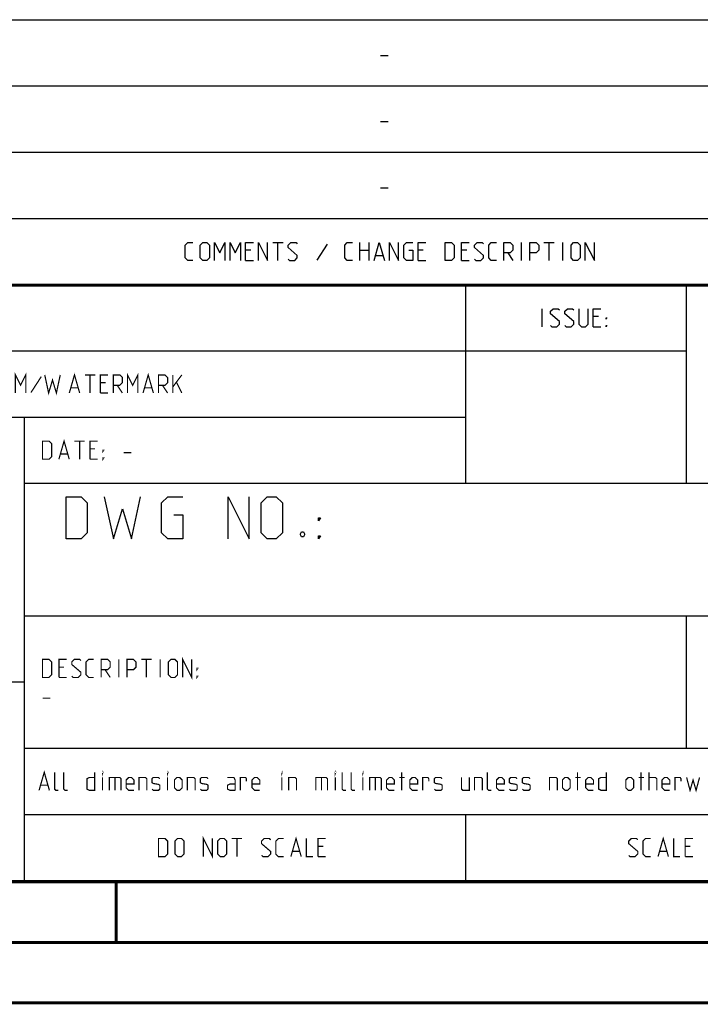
# Model space of a CAD drawing. Header units: millimetres. Extents: x 0 to 420, y 0 to 297.
# Tile 21 of 50: x 301 to 358, y 0 to 81. Entities that reach past the tile are written whole.
import ezdxf

# ---------------------------------------------------------------- set-up
doc = ezdxf.new("R2010")
doc.units = ezdxf.units.MM
doc.header["$LTSCALE"] = 23.1
doc.layers.get('0').update_dxf_attribs({"linetype": 'CONTINUOUS'})

msp = doc.modelspace()

# ---------------------------------------------------------------- linework, layer by layer
at = {"color": 2, "linetype": 'Continuous'}
for p, q in [((246.8497, 81.4948), (409.8097, 81.4948)), ((331.2168, 78.5355), (331.8597, 78.5355)), ((246.8497, 76.0048), (409.8097, 76.0048)), ((331.2168, 73.0455), (331.8597, 73.0455)), ((246.8497, 70.5148), (409.8097, 70.5148)), ((331.2168, 67.5555), (331.8597, 67.5555)), ((246.8497, 65.0248), (409.8097, 65.0248)), ((322.2882, 63.0298), (323.1454, 63.0298)), ((322.7168, 61.5298), (322.7168, 63.0298)), ((326.7882, 62.887), (325.9311, 61.5655)), ((329.5025, 61.5298), (329.5025, 63.0298)), ((330.2525, 63.0298), (330.2525, 61.5298)), ((342.8954, 61.5298), (342.8954, 63.0298)), ((344.7525, 63.0298), (345.6097, 63.0298)), ((345.1811, 61.5298), (345.1811, 63.0298)), ((346.3239, 61.5298), (346.3239, 63.0298)), ((320.4668, 62.387), (320.0382, 62.387)), ((329.5025, 62.387), (330.2525, 62.387)), ((334.7525, 62.387), (334.3239, 62.387)), ((338.3597, 62.387), (337.9311, 62.387)), ((341.7525, 62.1727), (342.1811, 61.5298)), ((320.0382, 61.5298), (320.6811, 61.5298)), ((330.824, 61.9584), (331.3954, 61.9584)), ((334.3239, 61.5298), (334.9668, 61.5298)), ((337.9311, 61.5298), (338.574, 61.5298)), ((246.8497, 59.5348), (409.8097, 59.5348)), ((338.2497, 59.5348), (338.2497, 43.0648)), ((356.5297, 59.5348), (356.5297, 43.0648)), ((344.6218, 56.0398), (344.6218, 57.5398)), ((349.2647, 56.897), (348.8361, 56.897)), ((348.8361, 56.0398), (349.4789, 56.0398)), ((246.8497, 54.0448), (356.5297, 54.0448)), ((283.4097, 48.5548), (338.2497, 48.5548)), ((301.6897, 48.5548), (301.6897, 10.1248)), ((301.6897, 43.0648), (409.8097, 43.0648)), ((301.6897, 32.0848), (409.8097, 32.0848)), ((356.5297, 32.0848), (356.5297, 21.1048)), ((283.4097, 26.5948), (301.6897, 26.5948)), ((301.6897, 21.1048), (409.8097, 21.1048)), ((301.6897, 15.6148), (409.8097, 15.6148)), ((338.2497, 15.6148), (338.2497, 10.1248)), ((246.8497, 10.1248), (409.8097, 10.1248))]:
    msp.add_line(p, q, dxfattribs=at)
at = {"color": 7, "linetype": 'Continuous'}
for p, q in [((246.8681, 59.5058), (409.628, 59.4942)), ((409.86, 10.0737), (25.007, 10.0134))]:
    msp.add_line(p, q, dxfattribs=at)
at = {"color": 2, "linetype": 'Continuous'}
for points in [[(315.6811, 61.5298), (315.2525, 61.5298), (315.0382, 61.7441), (315.0382, 62.8155), (315.2525, 63.0298), (315.6811, 63.0298)], [(316.2882, 61.7441), (316.2882, 62.8155), (316.5025, 63.0298), (316.8239, 63.0298), (317.0382, 62.8155), (317.0382, 61.7441), (316.8239, 61.5298), (316.5025, 61.5298), (316.2882, 61.7441)], [(317.4668, 61.5298), (317.4668, 63.0298), (317.8954, 62.1727), (318.324, 63.0298), (318.324, 61.5298)], [(318.7525, 61.5298), (318.7525, 63.0298), (319.1811, 62.1727), (319.6097, 63.0298), (319.6097, 61.5298)], [(320.0382, 61.5298), (320.0382, 63.0298), (320.6811, 63.0298)], [(321.1097, 61.5298), (321.1097, 63.0298), (321.8597, 61.5298), (321.8597, 63.0298)], [(323.574, 61.637), (323.6811, 61.5298), (324.1097, 61.5298), (324.324, 61.7441), (324.324, 61.9584), (323.574, 62.6013), (323.574, 62.8155), (323.7882, 63.0298), (324.2168, 63.0298), (324.324, 62.9227)], [(328.8954, 61.5298), (328.4668, 61.5298), (328.2525, 61.7441), (328.2525, 62.8155), (328.4668, 63.0298), (328.8954, 63.0298)], [(330.6811, 61.5298), (331.1097, 63.0298), (331.5382, 61.5298)], [(331.9668, 61.5298), (331.9668, 63.0298), (332.7168, 61.5298), (332.7168, 63.0298)], [(333.574, 62.387), (333.8954, 62.387), (333.8954, 61.5298), (333.3597, 61.5298), (333.1454, 61.7441), (333.1454, 62.8155), (333.3597, 63.0298), (333.8954, 63.0298)], [(334.3239, 61.5298), (334.3239, 63.0298), (334.9668, 63.0298)], [(336.5739, 61.5298), (336.5739, 63.0298), (337.1097, 63.0298), (337.324, 62.8155), (337.324, 61.7441), (337.1097, 61.5298), (336.5739, 61.5298)], [(337.9311, 61.5298), (337.9311, 63.0298), (338.574, 63.0298)], [(339.0025, 61.637), (339.1097, 61.5298), (339.5382, 61.5298), (339.7525, 61.7441), (339.7525, 61.9584), (339.0025, 62.6013), (339.0025, 62.8155), (339.2168, 63.0298), (339.6454, 63.0298), (339.7525, 62.9227)], [(340.824, 61.5298), (340.3954, 61.5298), (340.1811, 61.7441), (340.1811, 62.8155), (340.3954, 63.0298), (340.824, 63.0298)], [(341.4311, 61.5298), (341.4311, 63.0298), (341.9668, 63.0298), (342.1811, 62.8155), (342.1811, 62.387), (341.9668, 62.1727), (341.4311, 62.1727)], [(343.5739, 61.5298), (343.5739, 63.0298), (344.1097, 63.0298), (344.3239, 62.8155), (344.3239, 62.387), (344.1097, 62.1727), (343.5739, 62.1727)], [(347.0025, 61.7441), (347.0025, 62.8155), (347.2168, 63.0298), (347.5382, 63.0298), (347.7525, 62.8155), (347.7525, 61.7441), (347.5382, 61.5298), (347.2168, 61.5298), (347.0025, 61.7441)], [(348.1811, 61.5298), (348.1811, 63.0298), (348.9311, 61.5298), (348.9311, 63.0298)], [(345.3004, 56.147), (345.4075, 56.0398), (345.8361, 56.0398), (346.0504, 56.2541), (346.0504, 56.4684), (345.3004, 57.1113), (345.3004, 57.3255), (345.5147, 57.5398), (345.9432, 57.5398), (346.0504, 57.4327)], [(346.479, 56.147), (346.5861, 56.0398), (347.0147, 56.0398), (347.229, 56.2541), (347.229, 56.4684), (346.479, 57.1113), (346.479, 57.3255), (346.6932, 57.5398), (347.1218, 57.5398), (347.229, 57.4327)], [(347.6575, 57.5398), (347.6575, 56.2541), (347.8718, 56.0398), (348.1932, 56.0398), (348.4075, 56.2541), (348.4075, 57.5398)], [(348.8361, 56.0398), (348.8361, 57.5398), (349.4789, 57.5398)], [(349.9075, 56.6827), (349.9075, 56.7898), (349.9789, 56.7898), (349.9075, 56.6827)], [(349.9075, 56.0398), (349.9075, 56.147), (349.9789, 56.147), (349.9075, 56.0398)], [(305.1688, 38.4498), (305.1688, 41.9498), (306.4188, 41.9498), (306.9188, 41.4498), (306.9188, 38.9498), (306.4188, 38.4498), (305.1688, 38.4498)], [(308.3355, 41.9498), (309.0855, 38.4498), (309.8355, 40.9498), (310.5855, 38.4498), (311.3355, 41.9498)], [(314.0855, 40.4498), (314.8355, 40.4498), (314.8355, 38.4498), (313.5855, 38.4498), (313.0855, 38.9498), (313.0855, 41.4498), (313.5855, 41.9498), (314.8355, 41.9498)], [(318.5855, 38.4498), (318.5855, 41.9498), (320.3355, 38.4498), (320.3355, 41.9498)], [(321.3355, 38.9498), (321.3355, 41.4498), (321.8355, 41.9498), (322.5855, 41.9498), (323.0855, 41.4498), (323.0855, 38.9498), (322.5855, 38.4498), (321.8355, 38.4498), (321.3355, 38.9498)], [(326.0855, 39.9498), (326.0855, 40.1998), (326.2522, 40.1998), (326.0855, 39.9498)], [(324.8355, 39.0332), (324.9188, 38.8665), (324.9188, 38.7832), (324.8355, 38.6165), (324.6688, 38.6165), (324.5855, 38.7832), (324.5855, 38.8665), (324.6688, 39.0332), (324.8355, 39.0332)], [(326.0855, 38.4498), (326.0855, 38.6998), (326.2522, 38.6998), (326.0855, 38.4498)]]:
    msp.add_lwpolyline(points, dxfattribs=at)
at = {"color": 7, "linetype": 'Continuous', "const_width": 0.25}
for points in [[(246.8597, 59.511), (409.6521, 59.467)], [(409.8307, 10.048), (25, 10)], [(309.3227, 5.0044), (309.3227, 10.0044)], [(20, 5), (415, 5)], [(420, 0), (0, 0)]]:
    msp.add_lwpolyline(points, dxfattribs=at)
at = {"color": 2, "linetype": 'Continuous', "const_width": 0.1}
for points in [[(300.9722, 50.5498), (300.9722, 52.0498), (301.4007, 51.1927), (301.8293, 52.0498), (301.8293, 50.5498)], [(310.2579, 50.5498), (310.2579, 52.0498), (310.6864, 51.1927), (311.115, 52.0498), (311.115, 50.5498)], [(303.115, 51.907), (302.2579, 50.5855)], [(303.4007, 52.0498), (303.7222, 50.5498), (304.0436, 51.6213), (304.365, 50.5498), (304.6864, 52.0498)], [(305.4364, 50.5498), (305.865, 52.0498), (306.2936, 50.5498)], [(306.7222, 52.0498), (307.5793, 52.0498)], [(307.1507, 50.5498), (307.1507, 52.0498)], [(308.0079, 50.5498), (308.0079, 52.0498), (308.6507, 52.0498)], [(308.4364, 51.407), (308.0079, 51.407)], [(309.0793, 50.5498), (309.0793, 52.0498), (309.615, 52.0498), (309.8293, 51.8355), (309.8293, 51.407), (309.615, 51.1927), (309.0793, 51.1927)], [(311.5436, 50.5498), (311.9722, 52.0498), (312.4007, 50.5498)], [(312.8293, 50.5498), (312.8293, 52.0498), (313.365, 52.0498), (313.5793, 51.8355), (313.5793, 51.407), (313.365, 51.1927), (312.8293, 51.1927)], [(314.0079, 50.5498), (314.0079, 52.0498)], [(314.0079, 51.0498), (314.7579, 52.0498)], [(314.3293, 51.407), (314.7579, 50.5498)], [(305.5793, 50.9784), (306.1507, 50.9784)], [(309.4007, 51.1927), (309.8293, 50.5498)], [(311.6865, 50.9784), (312.2579, 50.9784)], [(313.1507, 51.1927), (313.5793, 50.5498)], [(308.0079, 50.5498), (308.6507, 50.5498)], [(303.2164, 45.0598), (303.2164, 46.5598), (303.7522, 46.5598), (303.9664, 46.3455), (303.9664, 45.2741), (303.7522, 45.0598), (303.2164, 45.0598)], [(304.5736, 45.0598), (305.0022, 46.5598), (305.4307, 45.0598)], [(305.8593, 46.5598), (306.7165, 46.5598)], [(306.2879, 45.0598), (306.2879, 46.5598)], [(307.145, 45.0598), (307.145, 46.5598), (307.7879, 46.5598)], [(307.5736, 45.917), (307.145, 45.917)], [(308.2165, 45.7027), (308.2165, 45.8098), (308.2879, 45.8098), (308.2165, 45.7027)], [(304.7165, 45.4884), (305.2879, 45.4884)], [(307.145, 45.0598), (307.7879, 45.0598)], [(308.2165, 45.0598), (308.2165, 45.167), (308.2879, 45.167), (308.2165, 45.0598)], [(309.9307, 45.5955), (310.5736, 45.5955)], [(314.8236, 26.9698), (314.8236, 28.4698), (315.5736, 26.9698), (315.5736, 28.4698)], [(303.2164, 26.9698), (303.2164, 28.4698), (303.7522, 28.4698), (303.9664, 28.2555), (303.9664, 27.1841), (303.7522, 26.9698), (303.2164, 26.9698)], [(304.5736, 26.9698), (304.5736, 28.4698), (305.2164, 28.4698)], [(305.0022, 27.827), (304.5736, 27.827)], [(305.645, 27.077), (305.7522, 26.9698), (306.1807, 26.9698), (306.395, 27.1841), (306.395, 27.3984), (305.645, 28.0413), (305.645, 28.2555), (305.8593, 28.4698), (306.2879, 28.4698), (306.395, 28.3627)], [(307.4665, 26.9698), (307.0379, 26.9698), (306.8236, 27.1841), (306.8236, 28.2555), (307.0379, 28.4698), (307.4665, 28.4698)], [(308.0736, 26.9698), (308.0736, 28.4698), (308.6093, 28.4698), (308.8236, 28.2555), (308.8236, 27.827), (308.6093, 27.6127), (308.0736, 27.6127)], [(309.5379, 26.9698), (309.5379, 28.4698)], [(310.2165, 26.9698), (310.2165, 28.4698), (310.7522, 28.4698), (310.9664, 28.2555), (310.9664, 27.827), (310.7522, 27.6127), (310.2165, 27.6127)], [(311.395, 28.4698), (312.2522, 28.4698)], [(311.8236, 26.9698), (311.8236, 28.4698)], [(312.9664, 26.9698), (312.9664, 28.4698)], [(313.645, 27.1841), (313.645, 28.2555), (313.8593, 28.4698), (314.1807, 28.4698), (314.395, 28.2555), (314.395, 27.1841), (314.1807, 26.9698), (313.8593, 26.9698), (313.645, 27.1841)], [(316.0022, 27.6127), (316.0022, 27.7198), (316.0736, 27.7198), (316.0022, 27.6127)], [(304.5736, 26.9698), (305.2164, 26.9698)], [(308.395, 27.6127), (308.8236, 26.9698)], [(316.0022, 26.9698), (316.0022, 27.077), (316.0736, 27.077), (316.0022, 26.9698)], [(303.2164, 25.2555), (303.8593, 25.2555)], [(302.9307, 17.6098), (303.3593, 19.1098), (303.7879, 17.6098)], [(304.5379, 17.6098), (304.3236, 17.6098), (304.2165, 17.717), (304.2165, 19.1098)], [(305.2879, 17.6098), (305.0736, 17.6098), (304.9665, 17.717), (304.9665, 19.1098)], [(307.5379, 19.1098), (307.5379, 17.6098), (307.1093, 17.6098), (306.895, 17.717), (306.895, 18.5741), (307.1093, 18.6813), (307.5379, 18.6813)], [(308.1807, 19.0027), (308.1807, 19.1098), (308.2165, 19.1098), (308.1807, 19.0027)], [(313.5736, 19.0027), (313.5736, 19.1098), (313.6093, 19.1098), (313.5736, 19.0027)], [(323.0379, 19.0027), (323.0379, 19.1098), (323.0736, 19.1098), (323.0379, 19.0027)], [(327.4664, 19.0027), (327.4664, 19.1098), (327.5022, 19.1098), (327.4664, 19.0027)], [(328.3593, 17.6098), (328.145, 17.6098), (328.0379, 17.717), (328.0379, 19.1098)], [(329.1093, 17.6098), (328.895, 17.6098), (328.7879, 17.717), (328.7879, 19.1098)], [(329.7522, 19.0027), (329.7522, 19.1098), (329.7879, 19.1098), (329.7522, 19.0027)], [(332.9665, 17.6098), (332.9665, 19.1098)], [(340.395, 17.6098), (340.1807, 17.6098), (340.0736, 17.717), (340.0736, 19.1098)], [(347.5379, 17.6098), (347.5379, 19.1098)], [(349.9307, 19.1098), (349.9307, 17.6098), (349.5022, 17.6098), (349.2879, 17.717), (349.2879, 18.5741), (349.5022, 18.6813), (349.9307, 18.6813)], [(352.7879, 17.6098), (352.7879, 19.1098)], [(353.4665, 17.6098), (353.4665, 19.1098)], [(303.0736, 18.0384), (303.645, 18.0384)], [(308.1807, 17.6098), (308.1807, 18.6813)], [(308.7522, 17.6098), (308.7522, 18.6813), (309.6093, 18.6813), (309.7164, 18.5741), (309.7164, 17.6098)], [(309.2164, 18.6813), (309.2164, 17.6098)], [(310.7879, 17.6098), (310.3593, 17.6098), (310.145, 17.8241), (310.145, 18.467), (310.3593, 18.6813), (310.5736, 18.6813), (310.7879, 18.467), (310.7879, 18.1455), (310.145, 18.1455)], [(311.2164, 17.6098), (311.2164, 18.6813), (311.7522, 18.6813), (311.8593, 18.5741), (311.8593, 17.6098)], [(312.2879, 17.717), (312.395, 17.6098), (312.8236, 17.6098), (312.9307, 17.717), (312.9307, 18.0384), (312.8236, 18.1098), (312.395, 18.1813), (312.2879, 18.2527), (312.2879, 18.5741), (312.395, 18.6813), (312.8236, 18.6813), (312.9307, 18.5741)], [(313.5736, 17.6098), (313.5736, 18.6813)], [(314.145, 17.8241), (314.145, 18.467), (314.3593, 18.6813), (314.5736, 18.6813), (314.7879, 18.467), (314.7879, 17.8241), (314.5736, 17.6098), (314.3593, 17.6098), (314.145, 17.8241)], [(315.2165, 17.6098), (315.2165, 18.6813), (315.7522, 18.6813), (315.8593, 18.5741), (315.8593, 17.6098)], [(316.2879, 17.717), (316.395, 17.6098), (316.8236, 17.6098), (316.9307, 17.717), (316.9307, 18.0384), (316.8236, 18.1098), (316.395, 18.1813), (316.2879, 18.2527), (316.2879, 18.5741), (316.395, 18.6813), (316.8236, 18.6813), (316.9307, 18.5741)], [(319.1807, 17.6098), (319.1807, 18.467), (319.0736, 18.6813), (318.5379, 18.6813)], [(319.1807, 17.6098), (318.7522, 17.6098), (318.5379, 17.717), (318.5379, 18.0384), (318.7522, 18.1455), (319.1807, 18.1455)], [(319.6093, 17.6098), (319.6093, 18.6813), (320.0379, 18.6813), (320.1093, 18.5741), (320.1093, 18.3598)], [(321.2165, 17.6098), (320.7879, 17.6098), (320.5736, 17.8241), (320.5736, 18.467), (320.7879, 18.6813), (321.0022, 18.6813), (321.2165, 18.467), (321.2165, 18.1455), (320.5736, 18.1455)], [(323.0379, 17.6098), (323.0379, 18.6813)], [(323.6093, 17.6098), (323.6093, 18.6813), (324.145, 18.6813), (324.2522, 18.5741), (324.2522, 17.6098)], [(325.8593, 17.6098), (325.8593, 18.6813), (326.7164, 18.6813), (326.8236, 18.5741), (326.8236, 17.6098)], [(326.3236, 18.6813), (326.3236, 17.6098)], [(327.4664, 17.6098), (327.4664, 18.6813)], [(329.7522, 17.6098), (329.7522, 18.6813)], [(330.3236, 17.6098), (330.3236, 18.6813), (331.1807, 18.6813), (331.2879, 18.5741), (331.2879, 17.6098)], [(330.7879, 18.6813), (330.7879, 17.6098)], [(332.3593, 17.6098), (331.9307, 17.6098), (331.7165, 17.8241), (331.7165, 18.467), (331.9307, 18.6813), (332.145, 18.6813), (332.3593, 18.467), (332.3593, 18.1455), (331.7165, 18.1455)], [(332.7879, 18.6813), (333.2164, 18.6813)], [(334.2879, 17.6098), (333.8593, 17.6098), (333.645, 17.8241), (333.645, 18.467), (333.8593, 18.6813), (334.0736, 18.6813), (334.2879, 18.467), (334.2879, 18.1455), (333.645, 18.1455)], [(334.7164, 17.6098), (334.7164, 18.6813), (335.145, 18.6813), (335.2164, 18.5741), (335.2164, 18.3598)], [(335.6807, 17.717), (335.7879, 17.6098), (336.2165, 17.6098), (336.3236, 17.717), (336.3236, 18.0384), (336.2165, 18.1098), (335.7879, 18.1813), (335.6807, 18.2527), (335.6807, 18.5741), (335.7879, 18.6813), (336.2165, 18.6813), (336.3236, 18.5741)], [(337.9307, 18.6813), (337.9307, 17.717), (338.0379, 17.6098), (338.5736, 17.6098), (338.5736, 18.6813)], [(339.0022, 17.6098), (339.0022, 18.6813), (339.5379, 18.6813), (339.645, 18.5741), (339.645, 17.6098)], [(341.4665, 17.6098), (341.0379, 17.6098), (340.8236, 17.8241), (340.8236, 18.467), (341.0379, 18.6813), (341.2522, 18.6813), (341.4665, 18.467), (341.4665, 18.1455), (340.8236, 18.1455)], [(341.895, 17.717), (342.0022, 17.6098), (342.4307, 17.6098), (342.5379, 17.717), (342.5379, 18.0384), (342.4307, 18.1098), (342.0022, 18.1813), (341.895, 18.2527), (341.895, 18.5741), (342.0022, 18.6813), (342.4307, 18.6813), (342.5379, 18.5741)], [(342.9665, 17.717), (343.0736, 17.6098), (343.5022, 17.6098), (343.6093, 17.717), (343.6093, 18.0384), (343.5022, 18.1098), (343.0736, 18.1813), (342.9665, 18.2527), (342.9665, 18.5741), (343.0736, 18.6813), (343.5022, 18.6813), (343.6093, 18.5741)], [(345.2164, 17.6098), (345.2164, 18.6813), (345.7522, 18.6813), (345.8593, 18.5741), (345.8593, 17.6098)], [(346.2879, 17.8241), (346.2879, 18.467), (346.5022, 18.6813), (346.7165, 18.6813), (346.9307, 18.467), (346.9307, 17.8241), (346.7165, 17.6098), (346.5022, 17.6098), (346.2879, 17.8241)], [(347.3593, 18.6813), (347.7879, 18.6813)], [(348.8593, 17.6098), (348.4307, 17.6098), (348.2165, 17.8241), (348.2165, 18.467), (348.4307, 18.6813), (348.645, 18.6813), (348.8593, 18.467), (348.8593, 18.1455), (348.2165, 18.1455)], [(351.5379, 17.8241), (351.5379, 18.467), (351.7522, 18.6813), (351.9665, 18.6813), (352.1807, 18.467), (352.1807, 17.8241), (351.9665, 17.6098), (351.7522, 17.6098), (351.5379, 17.8241)], [(352.6093, 18.6813), (353.0379, 18.6813)], [(353.4665, 18.6813), (354.0022, 18.6813), (354.1093, 18.5741), (354.1093, 17.6098)], [(355.1807, 17.6098), (354.7522, 17.6098), (354.5379, 17.8241), (354.5379, 18.467), (354.7522, 18.6813), (354.9664, 18.6813), (355.1807, 18.467), (355.1807, 18.1455), (354.5379, 18.1455)], [(355.6093, 17.6098), (355.6093, 18.6813), (356.0379, 18.6813), (356.1093, 18.5741), (356.1093, 18.3598)], [(356.5736, 18.6813), (356.8593, 17.6098), (357.1093, 18.467), (357.3593, 17.6098), (357.645, 18.6813)], [(312.8268, 12.1198), (312.8268, 13.6198), (313.3625, 13.6198), (313.5768, 13.4055), (313.5768, 12.3341), (313.3625, 12.1198), (312.8268, 12.1198)], [(314.1839, 12.3341), (314.1839, 13.4055), (314.3982, 13.6198), (314.7197, 13.6198), (314.9339, 13.4055), (314.9339, 12.3341), (314.7197, 12.1198), (314.3982, 12.1198), (314.1839, 12.3341)], [(316.5411, 12.1198), (316.5411, 13.6198), (317.2911, 12.1198), (317.2911, 13.6198)], [(317.7197, 12.3341), (317.7197, 13.4055), (317.934, 13.6198), (318.2554, 13.6198), (318.4697, 13.4055), (318.4697, 12.3341), (318.2554, 12.1198), (317.934, 12.1198), (317.7197, 12.3341)], [(318.8982, 13.6198), (319.7554, 13.6198)], [(319.3268, 12.1198), (319.3268, 13.6198)], [(321.3625, 12.227), (321.4697, 12.1198), (321.8982, 12.1198), (322.1125, 12.3341), (322.1125, 12.5484), (321.3625, 13.1913), (321.3625, 13.4055), (321.5768, 13.6198), (322.0054, 13.6198), (322.1125, 13.5127)], [(323.184, 12.1198), (322.7554, 12.1198), (322.5411, 12.3341), (322.5411, 13.4055), (322.7554, 13.6198), (323.184, 13.6198)], [(323.7911, 12.1198), (324.2197, 13.6198), (324.6482, 12.1198)], [(325.0768, 13.6198), (325.0768, 12.1198), (325.6125, 12.1198)], [(326.0411, 12.1198), (326.0411, 13.6198), (326.6839, 13.6198)], [(351.7797, 12.227), (351.8868, 12.1198), (352.3154, 12.1198), (352.5297, 12.3341), (352.5297, 12.5484), (351.7797, 13.1913), (351.7797, 13.4055), (351.9939, 13.6198), (352.4225, 13.6198), (352.5297, 13.5127)], [(353.6011, 12.1198), (353.1725, 12.1198), (352.9582, 12.3341), (352.9582, 13.4055), (353.1725, 13.6198), (353.6011, 13.6198)], [(354.2082, 12.1198), (354.6368, 13.6198), (355.0654, 12.1198)], [(355.494, 13.6198), (355.494, 12.1198), (356.0297, 12.1198)], [(356.4582, 12.1198), (356.4582, 13.6198), (357.1011, 13.6198)], [(323.9339, 12.5484), (324.5054, 12.5484)], [(326.4697, 12.977), (326.0411, 12.977)], [(354.3511, 12.5484), (354.9225, 12.5484)], [(356.8868, 12.977), (356.4582, 12.977)], [(326.0411, 12.1198), (326.6839, 12.1198)], [(356.4582, 12.1198), (357.1011, 12.1198)]]:
    msp.add_lwpolyline(points, dxfattribs=at)

doc.saveas('drawing.dxf')
